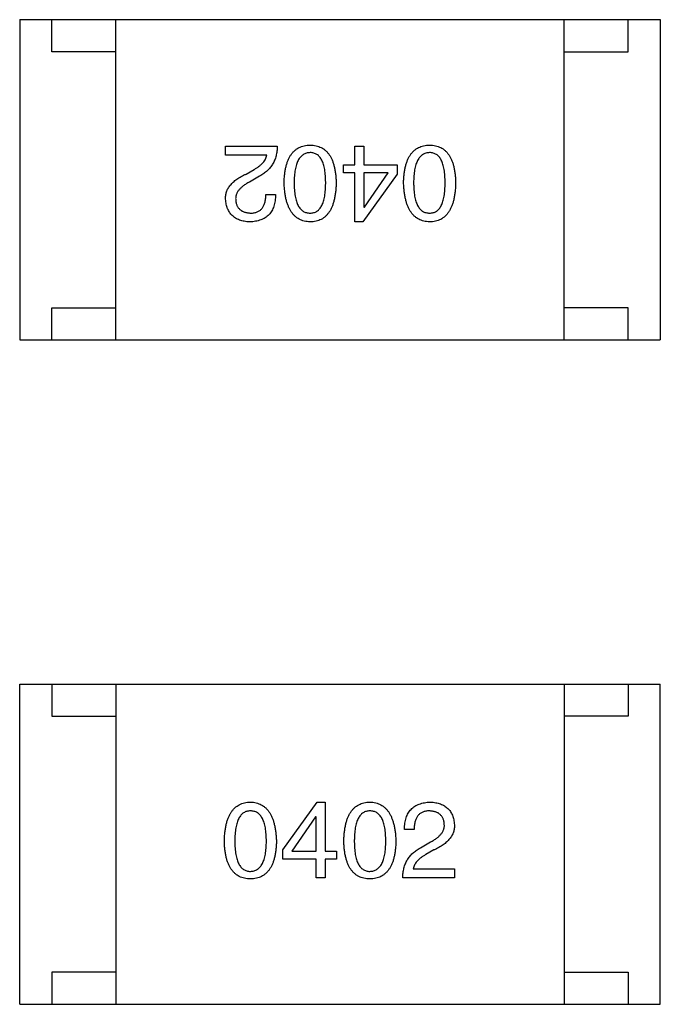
# Model space of a CAD drawing. Header units: millimetres. Extents: x 134 to 283, y 142 to 332.
# Tile 66 of 145: x 193.81 to 194.81, y 192.45 to 193.98. Entities that reach past the tile are written whole.
import ezdxf

# ---------------------------------------------------------------- set-up
doc = ezdxf.new("R2010")
doc.units = ezdxf.units.MM
doc.header["$LTSCALE"] = 0.1
doc.layers.get('0').update_dxf_attribs({"linetype": 'CONTINUOUS'})

msp = doc.modelspace()

# ---------------------------------------------------------------- linework, layer by layer
at = {"color": 7, "linetype": 'Continuous'}
for p, q in [((193.81, 193.9845), (193.81, 193.4845)), ((193.81, 193.9845), (194.81, 193.9845)), ((193.86, 193.9345), (193.86, 193.9845)), ((193.96, 193.4845), (193.96, 193.9845)), ((194.66, 193.4845), (194.66, 193.9845)), ((194.76, 193.9345), (194.76, 193.9845)), ((194.81, 193.9845), (194.81, 193.4845)), ((193.96, 193.9345), (193.86, 193.9345)), ((194.66, 193.9345), (194.76, 193.9345)), ((194.1315, 193.773), (194.1315, 193.7868)), ((194.1315, 193.7868), (194.2121, 193.7868)), ((194.3331, 193.758), (194.3331, 193.7868)), ((194.3331, 193.7868), (194.3475, 193.7868)), ((194.3475, 193.7868), (194.3475, 193.758)), ((194.1957, 193.773), (194.1315, 193.773)), ((194.1636, 193.7435), (194.1761, 193.7507)), ((194.3154, 193.7455), (194.3154, 193.758)), ((194.3154, 193.758), (194.3331, 193.758)), ((194.3331, 193.7455), (194.3154, 193.7455)), ((194.3331, 193.6688), (194.3331, 193.7455)), ((194.3475, 193.758), (194.3993, 193.758)), ((194.3475, 193.7455), (194.3475, 193.6917)), ((194.3855, 193.7455), (194.3475, 193.7455)), ((194.3482, 193.6917), (194.3855, 193.7455)), ((194.3993, 193.758), (194.3993, 193.7435)), ((194.1846, 193.7403), (194.1688, 193.7311)), ((194.3993, 193.7435), (194.3455, 193.6688)), ((194.1944, 193.7114), (194.2095, 193.7114)), ((194.3475, 193.6917), (194.3482, 193.6917)), ((194.3455, 193.6688), (194.3331, 193.6688)), ((193.86, 193.4845), (193.86, 193.5345)), ((193.86, 193.5345), (193.96, 193.5345)), ((194.76, 193.5345), (194.66, 193.5345)), ((194.76, 193.4845), (194.76, 193.5345)), ((193.81, 193.4845), (194.81, 193.4845)), ((193.8101, 192.4475), (193.8101, 192.9475)), ((193.8101, 192.9475), (194.8101, 192.9475)), ((193.8601, 192.9475), (193.8601, 192.8975)), ((193.9601, 192.9475), (193.9601, 192.4475)), ((194.6601, 192.9475), (194.6601, 192.4475)), ((194.7601, 192.9475), (194.7601, 192.8975)), ((194.8101, 192.4475), (194.8101, 192.9475)), ((193.8601, 192.8975), (193.9601, 192.8975)), ((194.7601, 192.8975), (194.6601, 192.8975)), ((194.2208, 192.6884), (194.2746, 192.7632)), ((194.2746, 192.7632), (194.287, 192.7632)), ((194.287, 192.7632), (194.287, 192.6865)), ((194.2719, 192.7403), (194.2346, 192.6865)), ((194.2726, 192.7403), (194.2719, 192.7403)), ((194.2726, 192.6865), (194.2726, 192.7403)), ((194.4257, 192.7206), (194.4106, 192.7206)), ((194.4355, 192.6917), (194.4512, 192.7009)), ((194.2208, 192.674), (194.2208, 192.6884)), ((194.2346, 192.6865), (194.2726, 192.6865)), ((194.287, 192.6865), (194.3047, 192.6865)), ((194.3047, 192.6865), (194.3047, 192.674)), ((194.4565, 192.6884), (194.444, 192.6812)), ((194.2726, 192.674), (194.2208, 192.674)), ((194.2726, 192.6452), (194.2726, 192.674)), ((194.287, 192.674), (194.287, 192.6452)), ((194.3047, 192.674), (194.287, 192.674)), ((194.4244, 192.6589), (194.4886, 192.6589)), ((194.4886, 192.6589), (194.4886, 192.6452)), ((194.287, 192.6452), (194.2726, 192.6452)), ((194.4886, 192.6452), (194.408, 192.6452)), ((193.8601, 192.4975), (193.8601, 192.4475)), ((193.9601, 192.4975), (193.8601, 192.4975)), ((194.6601, 192.4975), (194.7601, 192.4975)), ((194.7601, 192.4975), (194.7601, 192.4475)), ((193.8101, 192.4475), (194.8101, 192.4475))]:
    msp.add_line(p, q, dxfattribs=at)
for points, knots in [([(194.2121, 193.7868), (194.2121, 193.7855), (194.212, 193.7829), (194.2116, 193.7791), (194.211, 193.7754), (194.2102, 193.7719), (194.2092, 193.7685), (194.208, 193.7652), (194.2066, 193.7621), (194.2049, 193.7591), (194.2031, 193.7562), (194.2011, 193.7535), (194.1988, 193.751), (194.1964, 193.7485), (194.1938, 193.7462), (194.1909, 193.7441), (194.1878, 193.7421), (194.1857, 193.7409), (194.1846, 193.7403)], [0, 0, 0, 0, 0.069512, 0.136307, 0.201431, 0.265186, 0.327322, 0.388242, 0.448098, 0.507757, 0.566952, 0.626243, 0.686026, 0.745963, 0.807549, 0.869906, 0.934172, 1, 1, 1, 1]), ([(194.2228, 193.7298), (194.2228, 193.7321), (194.223, 193.7367), (194.2236, 193.7433), (194.2245, 193.7495), (194.2257, 193.7552), (194.2272, 193.7605), (194.229, 193.7654), (194.2311, 193.7697), (194.2335, 193.7737), (194.2362, 193.7772), (194.2392, 193.7802), (194.2425, 193.7828), (194.2461, 193.7849), (194.25, 193.7866), (194.2542, 193.7878), (194.2587, 193.7886), (194.2618, 193.7887), (194.2634, 193.7888)], [0, 0, 0, 0, 0.08769, 0.170218, 0.24749, 0.319818, 0.387758, 0.451391, 0.511445, 0.568185, 0.622681, 0.67526, 0.726746, 0.778428, 0.830764, 0.884397, 0.940866, 1, 1, 1, 1]), ([(194.2634, 193.777), (194.2624, 193.7769), (194.2604, 193.7768), (194.2576, 193.7762), (194.2549, 193.7752), (194.2525, 193.7738), (194.2502, 193.7721), (194.2482, 193.77), (194.2463, 193.7676), (194.2446, 193.7648), (194.2432, 193.7617), (194.2419, 193.7582), (194.2409, 193.7543), (194.24, 193.7501), (194.2393, 193.7455), (194.2388, 193.7406), (194.2385, 193.7353), (194.2385, 193.7316), (194.2385, 193.7298)], [0, 0, 0, 0, 0.050879, 0.099377, 0.146973, 0.193618, 0.240619, 0.289461, 0.34047, 0.395283, 0.453059, 0.515633, 0.582666, 0.655287, 0.732971, 0.815933, 0.905166, 1, 1, 1, 1]), ([(194.2634, 193.7888), (194.265, 193.7887), (194.2681, 193.7886), (194.2726, 193.7878), (194.2768, 193.7866), (194.2807, 193.7849), (194.2843, 193.7828), (194.2877, 193.7802), (194.2907, 193.7772), (194.2933, 193.7737), (194.2958, 193.7698), (194.2978, 193.7654), (194.2996, 193.7605), (194.3011, 193.7552), (194.3023, 193.7495), (194.3032, 193.7433), (194.3038, 193.7367), (194.304, 193.7321), (194.3041, 193.7298)], [0, 0, 0, 0, 0.059135, 0.115606, 0.169241, 0.221578, 0.273261, 0.324749, 0.377329, 0.431642, 0.488541, 0.548597, 0.612232, 0.680174, 0.752504, 0.829777, 0.912307, 1, 1, 1, 1]), ([(194.2877, 193.7298), (194.2877, 193.7317), (194.2876, 193.7354), (194.2873, 193.7407), (194.2869, 193.7457), (194.2862, 193.7503), (194.2853, 193.7546), (194.2844, 193.7585), (194.2831, 193.762), (194.2817, 193.7651), (194.2801, 193.7679), (194.2783, 193.7703), (194.2763, 193.7724), (194.2741, 193.7741), (194.2717, 193.7754), (194.2691, 193.7763), (194.2663, 193.7769), (194.2644, 193.7769), (194.2634, 193.777)], [0, 0, 0, 0, 0.096457, 0.187288, 0.27178, 0.350132, 0.423455, 0.491343, 0.554037, 0.612253, 0.666313, 0.717038, 0.764921, 0.811214, 0.856775, 0.902988, 0.950234, 1, 1, 1, 1]), ([(194.4093, 193.7298), (194.4094, 193.7321), (194.4095, 193.7367), (194.4101, 193.7433), (194.411, 193.7495), (194.4122, 193.7552), (194.4137, 193.7605), (194.4155, 193.7654), (194.4176, 193.7697), (194.42, 193.7737), (194.4227, 193.7772), (194.4257, 193.7802), (194.429, 193.7828), (194.4326, 193.7849), (194.4365, 193.7866), (194.4407, 193.7878), (194.4452, 193.7886), (194.4483, 193.7887), (194.4499, 193.7888)], [0, 0, 0, 0, 0.08769, 0.170218, 0.24749, 0.319818, 0.387758, 0.451391, 0.511445, 0.568185, 0.622681, 0.67526, 0.726746, 0.778428, 0.830764, 0.884397, 0.940866, 1, 1, 1, 1]), ([(194.4499, 193.777), (194.4489, 193.7769), (194.447, 193.7768), (194.4441, 193.7762), (194.4414, 193.7752), (194.439, 193.7738), (194.4367, 193.7721), (194.4347, 193.77), (194.4328, 193.7676), (194.4312, 193.7648), (194.4297, 193.7617), (194.4284, 193.7582), (194.4274, 193.7543), (194.4265, 193.7501), (194.4258, 193.7455), (194.4254, 193.7406), (194.4251, 193.7353), (194.425, 193.7316), (194.425, 193.7298)], [0, 0, 0, 0, 0.050879, 0.099377, 0.146973, 0.193618, 0.240619, 0.289461, 0.34047, 0.395283, 0.453059, 0.515633, 0.582666, 0.655287, 0.732971, 0.815933, 0.905166, 1, 1, 1, 1]), ([(194.4499, 193.7888), (194.4515, 193.7887), (194.4546, 193.7886), (194.4591, 193.7878), (194.4633, 193.7866), (194.4673, 193.7849), (194.4709, 193.7828), (194.4742, 193.7802), (194.4772, 193.7772), (194.4799, 193.7737), (194.4823, 193.7698), (194.4844, 193.7654), (194.4862, 193.7605), (194.4876, 193.7552), (194.4889, 193.7495), (194.4897, 193.7433), (194.4904, 193.7367), (194.4905, 193.7321), (194.4906, 193.7298)], [0, 0, 0, 0, 0.059135, 0.115606, 0.169241, 0.221578, 0.273261, 0.324749, 0.377329, 0.431642, 0.488541, 0.548597, 0.612232, 0.680174, 0.752504, 0.829777, 0.912307, 1, 1, 1, 1]), ([(194.4742, 193.7298), (194.4742, 193.7317), (194.4741, 193.7354), (194.4738, 193.7407), (194.4734, 193.7457), (194.4728, 193.7503), (194.4719, 193.7546), (194.4709, 193.7585), (194.4696, 193.762), (194.4682, 193.7651), (194.4666, 193.7679), (194.4648, 193.7703), (194.4628, 193.7724), (194.4606, 193.7741), (194.4582, 193.7754), (194.4556, 193.7763), (194.4528, 193.7769), (194.4509, 193.7769), (194.4499, 193.777)], [0, 0, 0, 0, 0.096457, 0.187288, 0.27178, 0.350132, 0.423455, 0.491343, 0.554037, 0.612253, 0.666313, 0.717038, 0.764921, 0.811214, 0.856775, 0.902988, 0.950234, 1, 1, 1, 1]), ([(194.1761, 193.7507), (194.1775, 193.7516), (194.1802, 193.7531), (194.1839, 193.7557), (194.1871, 193.7584), (194.1898, 193.7611), (194.1921, 193.764), (194.1938, 193.7669), (194.1951, 193.7699), (194.1955, 193.772), (194.1957, 193.773)], [0, 0, 0, 0, 0.158292, 0.304606, 0.440272, 0.565336, 0.681745, 0.791834, 0.896966, 1, 1, 1, 1]), ([(194.1315, 193.7042), (194.1314, 193.7052), (194.1314, 193.7072), (194.1316, 193.7101), (194.1322, 193.713), (194.1329, 193.7158), (194.134, 193.7185), (194.1353, 193.7211), (194.137, 193.7237), (194.1388, 193.7262), (194.141, 193.7286), (194.1434, 193.731), (194.1461, 193.7333), (194.1491, 193.7355), (194.1523, 193.7376), (194.1558, 193.7397), (194.1596, 193.7417), (194.1622, 193.7429), (194.1636, 193.7435)], [0, 0, 0, 0, 0.055083, 0.109453, 0.162685, 0.21614, 0.26961, 0.324284, 0.380202, 0.437433, 0.497084, 0.559152, 0.624288, 0.692446, 0.763862, 0.838743, 0.917269, 1, 1, 1, 1]), ([(194.1688, 193.7311), (194.1679, 193.7306), (194.1661, 193.7296), (194.1635, 193.7281), (194.1611, 193.7265), (194.1589, 193.725), (194.1569, 193.7233), (194.1551, 193.7217), (194.1534, 193.7201), (194.152, 193.7183), (194.1507, 193.7166), (194.1496, 193.7148), (194.1487, 193.713), (194.148, 193.7112), (194.1475, 193.7093), (194.1472, 193.7074), (194.1471, 193.7055), (194.1472, 193.7042), (194.1472, 193.7035)], [0, 0, 0, 0, 0.084365, 0.165386, 0.24176, 0.314729, 0.38433, 0.449952, 0.513164, 0.5734, 0.630824, 0.68644, 0.740136, 0.792605, 0.844515, 0.896112, 0.947763, 1, 1, 1, 1]), ([(194.2634, 193.6688), (194.2618, 193.6689), (194.2588, 193.6691), (194.2543, 193.6699), (194.2502, 193.6712), (194.2463, 193.673), (194.2428, 193.6752), (194.2395, 193.6779), (194.2365, 193.6811), (194.2338, 193.6847), (194.2314, 193.6888), (194.2293, 193.6933), (194.2275, 193.6983), (194.2259, 193.7037), (194.2247, 193.7096), (194.2238, 193.7159), (194.2231, 193.7227), (194.2229, 193.7274), (194.2228, 193.7298)], [0, 0, 0, 0, 0.057415, 0.112361, 0.16496, 0.216437, 0.267441, 0.318839, 0.371478, 0.426325, 0.483626, 0.544235, 0.608673, 0.677374, 0.750405, 0.828394, 0.911525, 1, 1, 1, 1]), ([(194.2385, 193.7298), (194.2385, 193.7279), (194.2385, 193.7242), (194.2388, 193.7188), (194.2393, 193.7138), (194.24, 193.7092), (194.2409, 193.705), (194.2419, 193.7011), (194.2432, 193.6975), (194.2446, 193.6944), (194.2463, 193.6916), (194.2481, 193.6892), (194.2502, 193.6871), (194.2525, 193.6854), (194.2549, 193.6841), (194.2576, 193.6832), (194.2604, 193.6827), (194.2624, 193.6826), (194.2634, 193.6826)], [0, 0, 0, 0, 0.095719, 0.185854, 0.269738, 0.347952, 0.420315, 0.487894, 0.550245, 0.608186, 0.662454, 0.713283, 0.761375, 0.808209, 0.854301, 0.901312, 0.949396, 1, 1, 1, 1]), ([(194.2634, 193.6826), (194.2644, 193.6826), (194.2663, 193.6827), (194.2691, 193.6832), (194.2717, 193.6841), (194.2741, 193.6854), (194.2763, 193.6871), (194.2783, 193.6892), (194.2801, 193.6916), (194.2817, 193.6944), (194.2831, 193.6975), (194.2844, 193.7011), (194.2853, 193.705), (194.2862, 193.7092), (194.2869, 193.7138), (194.2873, 193.7188), (194.2876, 193.7242), (194.2877, 193.7279), (194.2877, 193.7298)], [0, 0, 0, 0, 0.049764, 0.097007, 0.143217, 0.188577, 0.235116, 0.282997, 0.333719, 0.387776, 0.445989, 0.508679, 0.576563, 0.649481, 0.728235, 0.812722, 0.903548, 1, 1, 1, 1]), ([(194.3041, 193.7298), (194.304, 193.7273), (194.3038, 193.7226), (194.3032, 193.7157), (194.3023, 193.7094), (194.3011, 193.7034), (194.2996, 193.698), (194.2978, 193.693), (194.2958, 193.6884), (194.2934, 193.6844), (194.2907, 193.6808), (194.2877, 193.6776), (194.2844, 193.6749), (194.2807, 193.6727), (194.2768, 193.6711), (194.2726, 193.6698), (194.2681, 193.669), (194.265, 193.6689), (194.2634, 193.6688)], [0, 0, 0, 0, 0.088823, 0.172287, 0.250296, 0.323438, 0.392244, 0.456221, 0.516635, 0.573871, 0.628, 0.680335, 0.731489, 0.782557, 0.834044, 0.886738, 0.942089, 1, 1, 1, 1]), ([(194.4499, 193.6688), (194.4484, 193.6689), (194.4453, 193.6691), (194.4409, 193.6699), (194.4367, 193.6712), (194.4329, 193.673), (194.4293, 193.6752), (194.426, 193.6779), (194.423, 193.6811), (194.4203, 193.6847), (194.4179, 193.6888), (194.4158, 193.6933), (194.414, 193.6983), (194.4125, 193.7037), (194.4112, 193.7096), (194.4103, 193.7159), (194.4096, 193.7227), (194.4094, 193.7274), (194.4093, 193.7298)], [0, 0, 0, 0, 0.057415, 0.112361, 0.16496, 0.216437, 0.267441, 0.318839, 0.371478, 0.426325, 0.483626, 0.544235, 0.608673, 0.677374, 0.750405, 0.828394, 0.911525, 1, 1, 1, 1]), ([(194.425, 193.7298), (194.425, 193.7279), (194.4251, 193.7242), (194.4254, 193.7188), (194.4258, 193.7138), (194.4265, 193.7092), (194.4274, 193.705), (194.4284, 193.7011), (194.4297, 193.6975), (194.4311, 193.6944), (194.4328, 193.6916), (194.4347, 193.6892), (194.4367, 193.6871), (194.439, 193.6854), (194.4414, 193.6841), (194.4441, 193.6832), (194.447, 193.6827), (194.4489, 193.6826), (194.4499, 193.6826)], [0, 0, 0, 0, 0.095719, 0.185854, 0.269738, 0.347952, 0.420315, 0.487894, 0.550245, 0.608186, 0.662454, 0.713283, 0.761375, 0.808209, 0.854301, 0.901312, 0.949396, 1, 1, 1, 1]), ([(194.4499, 193.6826), (194.4509, 193.6826), (194.4528, 193.6827), (194.4556, 193.6832), (194.4582, 193.6841), (194.4606, 193.6854), (194.4628, 193.6871), (194.4648, 193.6892), (194.4666, 193.6916), (194.4682, 193.6944), (194.4696, 193.6975), (194.4709, 193.7011), (194.4719, 193.705), (194.4728, 193.7092), (194.4734, 193.7138), (194.4738, 193.7188), (194.4741, 193.7242), (194.4742, 193.7279), (194.4742, 193.7298)], [0, 0, 0, 0, 0.049764, 0.097007, 0.143217, 0.188577, 0.235116, 0.282997, 0.333719, 0.387776, 0.445989, 0.508679, 0.576563, 0.649481, 0.728235, 0.812722, 0.903548, 1, 1, 1, 1]), ([(194.4906, 193.7298), (194.4905, 193.7273), (194.4904, 193.7226), (194.4897, 193.7157), (194.4889, 193.7094), (194.4876, 193.7034), (194.4862, 193.698), (194.4844, 193.693), (194.4823, 193.6884), (194.4799, 193.6844), (194.4772, 193.6808), (194.4742, 193.6776), (194.4709, 193.6749), (194.4673, 193.6727), (194.4633, 193.6711), (194.4591, 193.6698), (194.4546, 193.669), (194.4515, 193.6689), (194.4499, 193.6688)], [0, 0, 0, 0, 0.088823, 0.172287, 0.250296, 0.323438, 0.392244, 0.456221, 0.516635, 0.573871, 0.628, 0.680335, 0.731489, 0.782557, 0.834044, 0.886738, 0.942089, 1, 1, 1, 1]), ([(194.1688, 193.6688), (194.1674, 193.6689), (194.1646, 193.6691), (194.1606, 193.6697), (194.1568, 193.6706), (194.1533, 193.6716), (194.15, 193.673), (194.147, 193.6746), (194.1442, 193.6765), (194.1418, 193.6786), (194.1395, 193.6809), (194.1376, 193.6835), (194.1359, 193.6864), (194.1345, 193.6895), (194.1333, 193.6928), (194.1324, 193.6964), (194.1318, 193.7002), (194.1316, 193.7028), (194.1315, 193.7042)], [0, 0, 0, 0, 0.074847, 0.14558, 0.212628, 0.276599, 0.337792, 0.396608, 0.453638, 0.509854, 0.565589, 0.621545, 0.678777, 0.737222, 0.798388, 0.862259, 0.929312, 1, 1, 1, 1]), ([(194.1472, 193.7035), (194.1473, 193.7027), (194.1474, 193.7011), (194.1478, 193.6988), (194.1484, 193.6966), (194.1491, 193.6946), (194.15, 193.6927), (194.1511, 193.691), (194.1524, 193.6895), (194.1537, 193.6881), (194.1553, 193.6869), (194.157, 193.6858), (194.1589, 193.6848), (194.161, 193.6841), (194.1632, 193.6835), (194.1656, 193.683), (194.1682, 193.6827), (194.1699, 193.6826), (194.1708, 193.6826)], [0, 0, 0, 0, 0.069456, 0.136175, 0.198596, 0.258993, 0.316838, 0.37342, 0.428889, 0.48454, 0.540119, 0.597644, 0.65702, 0.718534, 0.783117, 0.851564, 0.923888, 1, 1, 1, 1]), ([(194.2095, 193.7114), (194.2094, 193.7097), (194.2093, 193.7065), (194.2088, 193.7018), (194.2079, 193.6974), (194.2068, 193.6933), (194.2053, 193.6895), (194.2036, 193.686), (194.2015, 193.6829), (194.1991, 193.68), (194.1964, 193.6775), (194.1933, 193.6753), (194.19, 193.6734), (194.1864, 193.6719), (194.1824, 193.6706), (194.1782, 193.6697), (194.1736, 193.669), (194.1705, 193.6689), (194.1688, 193.6688)], [0, 0, 0, 0, 0.074935, 0.145873, 0.212498, 0.27598, 0.33603, 0.394042, 0.450372, 0.505546, 0.560812, 0.616481, 0.673265, 0.732328, 0.7938, 0.858943, 0.92718, 1, 1, 1, 1]), ([(194.1708, 193.6826), (194.1717, 193.6826), (194.1735, 193.6826), (194.1762, 193.683), (194.1786, 193.6835), (194.1809, 193.6843), (194.183, 193.6853), (194.1849, 193.6866), (194.1867, 193.688), (194.1882, 193.6898), (194.1896, 193.6917), (194.1909, 193.6938), (194.1919, 193.6962), (194.1927, 193.6988), (194.1935, 193.7016), (194.1939, 193.7047), (194.1943, 193.708), (194.1944, 193.7102), (194.1944, 193.7114)], [0, 0, 0, 0, 0.065945, 0.127767, 0.186553, 0.242898, 0.297728, 0.351599, 0.404854, 0.459191, 0.515338, 0.573322, 0.634405, 0.698538, 0.767039, 0.84022, 0.917406, 1, 1, 1, 1]), ([(194.1295, 192.7022), (194.1296, 192.7047), (194.1297, 192.7094), (194.1304, 192.7162), (194.1312, 192.7226), (194.1324, 192.7285), (194.1339, 192.734), (194.1357, 192.739), (194.1378, 192.7435), (194.1402, 192.7476), (194.1429, 192.7512), (194.1459, 192.7544), (194.1492, 192.757), (194.1528, 192.7592), (194.1568, 192.7609), (194.1609, 192.7622), (194.1655, 192.763), (194.1686, 192.7631), (194.1702, 192.7632)], [0, 0, 0, 0, 0.088823, 0.172287, 0.250296, 0.323438, 0.392244, 0.456221, 0.516635, 0.573871, 0.628, 0.680335, 0.731489, 0.782557, 0.834044, 0.886738, 0.942089, 1, 1, 1, 1]), ([(194.1702, 192.7632), (194.1717, 192.7631), (194.1748, 192.7629), (194.1792, 192.7621), (194.1834, 192.7607), (194.1872, 192.759), (194.1908, 192.7568), (194.1941, 192.7541), (194.1971, 192.7509), (194.1998, 192.7473), (194.2022, 192.7432), (194.2043, 192.7387), (194.2061, 192.7337), (194.2076, 192.7283), (194.2088, 192.7224), (194.2098, 192.7161), (194.2105, 192.7093), (194.2107, 192.7046), (194.2108, 192.7022)], [0, 0, 0, 0, 0.057415, 0.112361, 0.16496, 0.216437, 0.267441, 0.318839, 0.371478, 0.426325, 0.483626, 0.544235, 0.608673, 0.677374, 0.750405, 0.828394, 0.911525, 1, 1, 1, 1]), ([(194.316, 192.7022), (194.3161, 192.7047), (194.3163, 192.7094), (194.3169, 192.7162), (194.3177, 192.7226), (194.319, 192.7285), (194.3204, 192.734), (194.3223, 192.739), (194.3243, 192.7435), (194.3267, 192.7476), (194.3294, 192.7512), (194.3324, 192.7544), (194.3357, 192.757), (194.3393, 192.7592), (194.3433, 192.7609), (194.3475, 192.7622), (194.352, 192.763), (194.3551, 192.7631), (194.3567, 192.7632)], [0, 0, 0, 0, 0.088823, 0.172287, 0.250296, 0.323438, 0.392244, 0.456221, 0.516635, 0.573871, 0.628, 0.680335, 0.731489, 0.782557, 0.834044, 0.886738, 0.942089, 1, 1, 1, 1]), ([(194.3567, 192.7632), (194.3582, 192.7631), (194.3613, 192.7629), (194.3657, 192.7621), (194.3699, 192.7607), (194.3738, 192.759), (194.3773, 192.7568), (194.3806, 192.7541), (194.3836, 192.7509), (194.3863, 192.7473), (194.3887, 192.7432), (194.3908, 192.7387), (194.3926, 192.7337), (194.3941, 192.7283), (194.3954, 192.7224), (194.3963, 192.7161), (194.397, 192.7093), (194.3972, 192.7046), (194.3973, 192.7022)], [0, 0, 0, 0, 0.057415, 0.112361, 0.16496, 0.216437, 0.267441, 0.318839, 0.371478, 0.426325, 0.483626, 0.544235, 0.608673, 0.677374, 0.750405, 0.828394, 0.911525, 1, 1, 1, 1]), ([(194.4106, 192.7206), (194.4107, 192.7222), (194.4108, 192.7255), (194.4113, 192.7302), (194.4121, 192.7346), (194.4133, 192.7387), (194.4148, 192.7425), (194.4165, 192.7459), (194.4186, 192.7491), (194.421, 192.7519), (194.4237, 192.7545), (194.4268, 192.7567), (194.4301, 192.7586), (194.4337, 192.7601), (194.4377, 192.7614), (194.4419, 192.7623), (194.4465, 192.763), (194.4496, 192.7631), (194.4512, 192.7632)], [0, 0, 0, 0, 0.074935, 0.145873, 0.212498, 0.27598, 0.33603, 0.394042, 0.450372, 0.505546, 0.560812, 0.616481, 0.673265, 0.732328, 0.7938, 0.858943, 0.92718, 1, 1, 1, 1]), ([(194.4512, 192.7632), (194.4527, 192.7631), (194.4555, 192.7629), (194.4595, 192.7623), (194.4633, 192.7614), (194.4668, 192.7603), (194.4701, 192.759), (194.4731, 192.7574), (194.4758, 192.7555), (194.4783, 192.7534), (194.4806, 192.7511), (194.4825, 192.7485), (194.4842, 192.7456), (194.4856, 192.7425), (194.4868, 192.7392), (194.4877, 192.7356), (194.4883, 192.7318), (194.4885, 192.7291), (194.4886, 192.7278)], [0, 0, 0, 0, 0.074847, 0.14558, 0.212628, 0.276599, 0.337792, 0.396608, 0.453638, 0.509854, 0.565589, 0.621545, 0.678777, 0.737222, 0.798388, 0.862259, 0.929312, 1, 1, 1, 1]), ([(194.1702, 192.7494), (194.1692, 192.7494), (194.1673, 192.7493), (194.1645, 192.7488), (194.1619, 192.7479), (194.1595, 192.7465), (194.1573, 192.7448), (194.1553, 192.7428), (194.1535, 192.7404), (194.1519, 192.7376), (194.1504, 192.7344), (194.1492, 192.7309), (194.1482, 192.727), (194.1473, 192.7228), (194.1467, 192.7182), (194.1462, 192.7132), (194.1459, 192.7078), (194.1459, 192.7041), (194.1459, 192.7022)], [0, 0, 0, 0, 0.049764, 0.097007, 0.143217, 0.188577, 0.235116, 0.282997, 0.333719, 0.387776, 0.445989, 0.508679, 0.576563, 0.649481, 0.728235, 0.812722, 0.903548, 1, 1, 1, 1]), ([(194.1951, 192.7022), (194.1951, 192.7041), (194.195, 192.7078), (194.1947, 192.7132), (194.1942, 192.7182), (194.1936, 192.7228), (194.1927, 192.727), (194.1917, 192.7309), (194.1904, 192.7344), (194.1889, 192.7376), (194.1873, 192.7404), (194.1854, 192.7428), (194.1834, 192.7448), (194.1811, 192.7466), (194.1786, 192.7479), (194.176, 192.7488), (194.1731, 192.7493), (194.1712, 192.7494), (194.1702, 192.7494)], [0, 0, 0, 0, 0.095719, 0.185854, 0.269738, 0.347952, 0.420315, 0.487894, 0.550245, 0.608186, 0.662454, 0.713283, 0.761375, 0.808209, 0.854301, 0.901312, 0.949396, 1, 1, 1, 1]), ([(194.3567, 192.7494), (194.3557, 192.7494), (194.3538, 192.7493), (194.351, 192.7488), (194.3484, 192.7479), (194.346, 192.7465), (194.3438, 192.7448), (194.3418, 192.7428), (194.34, 192.7404), (194.3384, 192.7376), (194.337, 192.7344), (194.3357, 192.7309), (194.3347, 192.727), (194.3338, 192.7228), (194.3332, 192.7182), (194.3328, 192.7132), (194.3325, 192.7078), (194.3324, 192.7041), (194.3324, 192.7022)], [0, 0, 0, 0, 0.049764, 0.097007, 0.143217, 0.188577, 0.235116, 0.282997, 0.333719, 0.387776, 0.445989, 0.508679, 0.576563, 0.649481, 0.728235, 0.812722, 0.903548, 1, 1, 1, 1]), ([(194.3816, 192.7022), (194.3816, 192.7041), (194.3815, 192.7078), (194.3812, 192.7132), (194.3808, 192.7182), (194.3801, 192.7228), (194.3792, 192.727), (194.3782, 192.7309), (194.3769, 192.7344), (194.3755, 192.7376), (194.3738, 192.7404), (194.3719, 192.7428), (194.3699, 192.7448), (194.3676, 192.7466), (194.3652, 192.7479), (194.3625, 192.7488), (194.3596, 192.7493), (194.3577, 192.7494), (194.3567, 192.7494)], [0, 0, 0, 0, 0.095719, 0.185854, 0.269738, 0.347952, 0.420315, 0.487894, 0.550245, 0.608186, 0.662454, 0.713283, 0.761375, 0.808209, 0.854301, 0.901312, 0.949396, 1, 1, 1, 1]), ([(194.4493, 192.7494), (194.4483, 192.7494), (194.4465, 192.7494), (194.4439, 192.749), (194.4415, 192.7485), (194.4392, 192.7477), (194.4371, 192.7467), (194.4352, 192.7454), (194.4334, 192.7439), (194.4319, 192.7422), (194.4305, 192.7403), (194.4292, 192.7381), (194.4282, 192.7358), (194.4273, 192.7332), (194.4266, 192.7303), (194.4261, 192.7273), (194.4258, 192.724), (194.4257, 192.7217), (194.4257, 192.7206)], [0, 0, 0, 0, 0.065945, 0.127767, 0.186553, 0.242898, 0.297728, 0.351599, 0.404854, 0.459191, 0.515338, 0.573322, 0.634405, 0.698538, 0.767039, 0.84022, 0.917406, 1, 1, 1, 1]), ([(194.4729, 192.7284), (194.4728, 192.7293), (194.4727, 192.7309), (194.4723, 192.7332), (194.4717, 192.7354), (194.471, 192.7374), (194.4701, 192.7392), (194.469, 192.7409), (194.4677, 192.7425), (194.4664, 192.7439), (194.4648, 192.7451), (194.4631, 192.7462), (194.4611, 192.7471), (194.4591, 192.7479), (194.4569, 192.7485), (194.4545, 192.749), (194.4519, 192.7493), (194.4502, 192.7494), (194.4493, 192.7494)], [0, 0, 0, 0, 0.069456, 0.136175, 0.198596, 0.258993, 0.316838, 0.37342, 0.428889, 0.48454, 0.540119, 0.597644, 0.65702, 0.718534, 0.783117, 0.851564, 0.923888, 1, 1, 1, 1]), ([(194.4512, 192.7009), (194.4522, 192.7014), (194.454, 192.7023), (194.4566, 192.7039), (194.459, 192.7054), (194.4612, 192.707), (194.4632, 192.7086), (194.465, 192.7103), (194.4667, 192.7119), (194.4681, 192.7137), (194.4694, 192.7154), (194.4705, 192.7172), (194.4713, 192.719), (194.4721, 192.7208), (194.4725, 192.7227), (194.4729, 192.7246), (194.473, 192.7265), (194.4729, 192.7278), (194.4729, 192.7284)], [0, 0, 0, 0, 0.084365, 0.165386, 0.24176, 0.314729, 0.38433, 0.449952, 0.513164, 0.5734, 0.630824, 0.68644, 0.740136, 0.792605, 0.844515, 0.896112, 0.947763, 1, 1, 1, 1]), ([(194.4886, 192.7278), (194.4887, 192.7268), (194.4887, 192.7248), (194.4885, 192.7219), (194.4879, 192.719), (194.4872, 192.7162), (194.4861, 192.7135), (194.4847, 192.7108), (194.4831, 192.7083), (194.4812, 192.7058), (194.4791, 192.7033), (194.4767, 192.701), (194.474, 192.6987), (194.471, 192.6965), (194.4678, 192.6944), (194.4643, 192.6923), (194.4605, 192.6903), (194.4579, 192.6891), (194.4565, 192.6884)], [0, 0, 0, 0, 0.055083, 0.109453, 0.162685, 0.21614, 0.26961, 0.324284, 0.380202, 0.437433, 0.497084, 0.559152, 0.624288, 0.692446, 0.763862, 0.838743, 0.917269, 1, 1, 1, 1]), ([(194.1702, 192.6432), (194.1686, 192.6433), (194.1655, 192.6434), (194.161, 192.6442), (194.1568, 192.6454), (194.1528, 192.647), (194.1492, 192.6492), (194.1459, 192.6518), (194.1429, 192.6548), (194.1402, 192.6583), (194.1378, 192.6622), (194.1357, 192.6666), (194.1339, 192.6715), (194.1324, 192.6767), (194.1312, 192.6825), (194.1304, 192.6887), (194.1297, 192.6953), (194.1296, 192.6999), (194.1295, 192.7022)], [0, 0, 0, 0, 0.059135, 0.115606, 0.169241, 0.221578, 0.273261, 0.324749, 0.377329, 0.431642, 0.488541, 0.548597, 0.612232, 0.680174, 0.752504, 0.829777, 0.912307, 1, 1, 1, 1]), ([(194.1459, 192.7022), (194.1459, 192.7003), (194.1459, 192.6966), (194.1462, 192.6913), (194.1467, 192.6863), (194.1473, 192.6817), (194.1482, 192.6774), (194.1492, 192.6735), (194.1504, 192.67), (194.1519, 192.6669), (194.1535, 192.6641), (194.1553, 192.6616), (194.1573, 192.6596), (194.1595, 192.6579), (194.1619, 192.6566), (194.1645, 192.6557), (194.1673, 192.6551), (194.1692, 192.655), (194.1702, 192.655)], [0, 0, 0, 0, 0.096457, 0.187288, 0.27178, 0.350132, 0.423455, 0.491343, 0.554037, 0.612253, 0.666313, 0.717038, 0.764921, 0.811214, 0.856775, 0.902988, 0.950234, 1, 1, 1, 1]), ([(194.1702, 192.655), (194.1712, 192.6551), (194.1731, 192.6552), (194.176, 192.6558), (194.1786, 192.6568), (194.1811, 192.6582), (194.1834, 192.6599), (194.1854, 192.6619), (194.1873, 192.6644), (194.1889, 192.6672), (194.1904, 192.6703), (194.1916, 192.6738), (194.1927, 192.6777), (194.1936, 192.6819), (194.1942, 192.6865), (194.1947, 192.6914), (194.195, 192.6967), (194.1951, 192.7003), (194.1951, 192.7022)], [0, 0, 0, 0, 0.050879, 0.099377, 0.146973, 0.193618, 0.240619, 0.289461, 0.34047, 0.395283, 0.453059, 0.515633, 0.582666, 0.655287, 0.732971, 0.815933, 0.905166, 1, 1, 1, 1]), ([(194.2108, 192.7022), (194.2107, 192.6999), (194.2106, 192.6953), (194.21, 192.6887), (194.2091, 192.6825), (194.2079, 192.6767), (194.2064, 192.6715), (194.2046, 192.6666), (194.2025, 192.6622), (194.2001, 192.6583), (194.1974, 192.6548), (194.1944, 192.6518), (194.1911, 192.6492), (194.1875, 192.647), (194.1836, 192.6454), (194.1794, 192.6442), (194.1749, 192.6434), (194.1717, 192.6433), (194.1702, 192.6432)], [0, 0, 0, 0, 0.08769, 0.170218, 0.24749, 0.319818, 0.387758, 0.451391, 0.511445, 0.568185, 0.622681, 0.67526, 0.726746, 0.778428, 0.830764, 0.884397, 0.940866, 1, 1, 1, 1]), ([(194.3567, 192.6432), (194.3551, 192.6433), (194.352, 192.6434), (194.3475, 192.6442), (194.3433, 192.6454), (194.3394, 192.647), (194.3357, 192.6492), (194.3324, 192.6518), (194.3294, 192.6548), (194.3268, 192.6583), (194.3243, 192.6622), (194.3223, 192.6666), (194.3205, 192.6715), (194.319, 192.6767), (194.3177, 192.6825), (194.3169, 192.6887), (194.3163, 192.6953), (194.3161, 192.6999), (194.316, 192.7022)], [0, 0, 0, 0, 0.059135, 0.115606, 0.169241, 0.221578, 0.273261, 0.324749, 0.377329, 0.431642, 0.488541, 0.548597, 0.612232, 0.680174, 0.752504, 0.829777, 0.912307, 1, 1, 1, 1]), ([(194.3324, 192.7022), (194.3324, 192.7003), (194.3325, 192.6966), (194.3328, 192.6913), (194.3332, 192.6863), (194.3339, 192.6817), (194.3347, 192.6774), (194.3357, 192.6735), (194.337, 192.67), (194.3384, 192.6669), (194.34, 192.6641), (194.3418, 192.6616), (194.3438, 192.6596), (194.346, 192.6579), (194.3484, 192.6566), (194.351, 192.6557), (194.3538, 192.6551), (194.3557, 192.655), (194.3567, 192.655)], [0, 0, 0, 0, 0.096457, 0.187288, 0.27178, 0.350132, 0.423455, 0.491343, 0.554037, 0.612253, 0.666313, 0.717038, 0.764921, 0.811214, 0.856775, 0.902988, 0.950234, 1, 1, 1, 1]), ([(194.3567, 192.655), (194.3577, 192.6551), (194.3596, 192.6552), (194.3625, 192.6558), (194.3652, 192.6568), (194.3676, 192.6582), (194.3699, 192.6599), (194.3719, 192.6619), (194.3738, 192.6644), (194.3755, 192.6672), (194.3769, 192.6703), (194.3782, 192.6738), (194.3792, 192.6777), (194.3801, 192.6819), (194.3808, 192.6865), (194.3812, 192.6914), (194.3815, 192.6967), (194.3816, 192.7003), (194.3816, 192.7022)], [0, 0, 0, 0, 0.050879, 0.099377, 0.146973, 0.193618, 0.240619, 0.289461, 0.34047, 0.395283, 0.453059, 0.515633, 0.582666, 0.655287, 0.732971, 0.815933, 0.905166, 1, 1, 1, 1]), ([(194.3973, 192.7022), (194.3972, 192.6999), (194.3971, 192.6953), (194.3965, 192.6887), (194.3956, 192.6825), (194.3944, 192.6767), (194.3929, 192.6715), (194.3911, 192.6666), (194.389, 192.6622), (194.3866, 192.6583), (194.3839, 192.6548), (194.3809, 192.6518), (194.3776, 192.6492), (194.374, 192.647), (194.3701, 192.6454), (194.3659, 192.6442), (194.3614, 192.6434), (194.3583, 192.6433), (194.3567, 192.6432)], [0, 0, 0, 0, 0.08769, 0.170218, 0.24749, 0.319818, 0.387758, 0.451391, 0.511445, 0.568185, 0.622681, 0.67526, 0.726746, 0.778428, 0.830764, 0.884397, 0.940866, 1, 1, 1, 1]), ([(194.408, 192.6452), (194.408, 192.6465), (194.4081, 192.6491), (194.4085, 192.6529), (194.4091, 192.6566), (194.4099, 192.6601), (194.4109, 192.6635), (194.4121, 192.6668), (194.4135, 192.6699), (194.4151, 192.6729), (194.417, 192.6758), (194.419, 192.6784), (194.4212, 192.681), (194.4237, 192.6834), (194.4263, 192.6858), (194.4292, 192.6879), (194.4323, 192.6899), (194.4344, 192.6911), (194.4355, 192.6917)], [0, 0, 0, 0, 0.069512, 0.136307, 0.201431, 0.265186, 0.327322, 0.388242, 0.448098, 0.507757, 0.566952, 0.626243, 0.686026, 0.745963, 0.807549, 0.869906, 0.934172, 1, 1, 1, 1]), ([(194.444, 192.6812), (194.4426, 192.6804), (194.4399, 192.6789), (194.4362, 192.6763), (194.433, 192.6736), (194.4303, 192.6709), (194.428, 192.668), (194.4263, 192.6651), (194.425, 192.6621), (194.4246, 192.66), (194.4244, 192.6589)], [0, 0, 0, 0, 0.158292, 0.304606, 0.440272, 0.565336, 0.681745, 0.791834, 0.896966, 1, 1, 1, 1])]:
    msp.add_open_spline(points, degree=3, knots=knots, dxfattribs=at)

doc.saveas('drawing.dxf')
